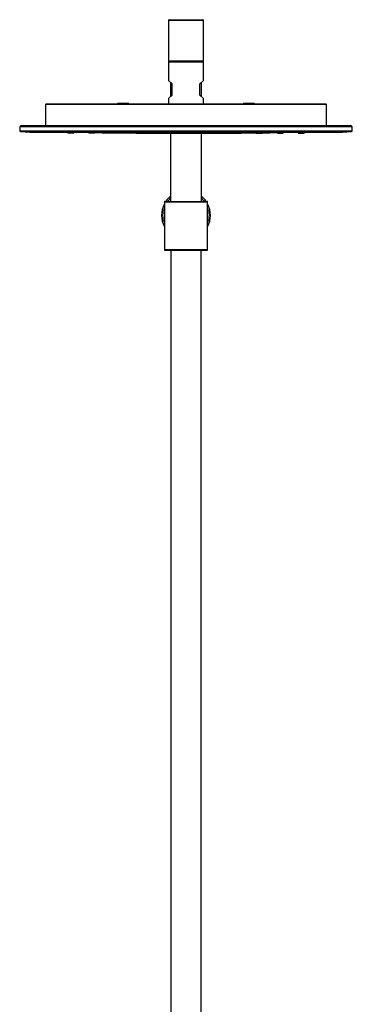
# Model space of a CAD drawing. Header units: millimetres. Extents: x 8 to 2418, y 12 to 2371.
# Tile 37 of 38: x 1105 to 1343, y 1667 to 2371. Entities that reach past the tile are written whole.
import ezdxf

# ---------------------------------------------------------------- set-up
doc = ezdxf.new("R2010")
doc.units = ezdxf.units.MM

msp = doc.modelspace()

# ---------------------------------------------------------------- linework, layer by layer
at = {"color": 7, "linetype": 'Continuous', "lineweight": 30}
for p, q in [((1211.32, 2370.86), (1211.32, 2341.86)), ((1211.82, 2371.36), (1223.82, 2371.36)), ((1223.82, 2371.36), (1235.82, 2371.36)), ((1236.32, 2341.86), (1236.32, 2370.86)), ((1211.32, 2340.86), (1211.32, 2327.86)), ((1211.82, 2341.36), (1235.82, 2341.36)), ((1223.82, 2341.36), (1211.82, 2341.36)), ((1235.82, 2341.36), (1223.82, 2341.36)), ((1236.32, 2327.86), (1236.32, 2340.86)), ((1213.82, 2325.36), (1211.32, 2327.86)), ((1212.82, 2326.36), (1212.82, 2316.36)), ((1213.82, 2317.36), (1213.82, 2325.36)), ((1233.82, 2325.36), (1236.32, 2327.86)), ((1233.82, 2317.36), (1233.82, 2325.36)), ((1234.82, 2316.36), (1234.82, 2326.36)), ((1174.82, 2311.36), (1174.82, 2311.06)), ((1182.82, 2311.36), (1174.82, 2311.36)), ((1182.82, 2311.06), (1182.82, 2311.36)), ((1211.32, 2314.86), (1213.82, 2317.36)), ((1211.32, 2314.86), (1211.32, 2311.06)), ((1236.32, 2314.86), (1233.82, 2317.36)), ((1236.32, 2311.06), (1236.32, 2314.86)), ((1264.82, 2311.36), (1264.82, 2311.06)), ((1268.82, 2311.36), (1264.82, 2311.36)), ((1272.82, 2311.36), (1268.82, 2311.36)), ((1272.82, 2311.06), (1272.82, 2311.36)), ((1123.33, 2310.56), (1123.2, 2295.33)), ((1123.83, 2311.06), (1323.8, 2311.06)), ((1324.43, 2295.33), (1324.3, 2310.56)), ((1104.76, 2294.83), (1104.81, 2291.91)), ((1104.76, 2294.83), (1223.82, 2294.83)), ((1342.33, 2291.42), (1105.3, 2291.42)), ((1342.07, 2295.31), (1105.57, 2295.31)), ((1118.4, 2290.84), (1329.23, 2290.84)), ((1123.2, 2295.33), (1123.2, 2295.31)), ((1139.22, 2290.84), (1139.22, 2290.16)), ((1139.22, 2290.84), (1139.22, 2290.16)), ((1143.42, 2290.16), (1143.42, 2290.84)), ((1143.42, 2290.16), (1143.42, 2290.84)), ((1154.22, 2290.84), (1154.22, 2290.16)), ((1158.42, 2290.16), (1158.42, 2290.84)), ((1169.07, 2290.78), (1169.07, 2290.16)), ((1169.22, 2290.84), (1169.22, 2290.16)), ((1173.42, 2290.16), (1173.42, 2290.84)), ((1173.57, 2290.16), (1173.57, 2290.72)), ((1184.22, 2290.84), (1184.22, 2290.16)), ((1184.22, 2290.82), (1184.22, 2290.16)), ((1188.42, 2290.16), (1188.42, 2290.84)), ((1188.42, 2290.16), (1188.42, 2290.79)), ((1199.22, 2290.84), (1199.22, 2290.16)), ((1203.42, 2290.16), (1203.42, 2290.84)), ((1212.82, 2290.07), (1212.82, 2241.36)), ((1214.22, 2290.84), (1214.22, 2290.16)), ((1214.58, 2290.13), (1214.69, 2290.13)), ((1218.42, 2290.16), (1218.42, 2290.84)), ((1223.82, 2294.83), (1342.87, 2294.83)), ((1229.22, 2290.84), (1229.22, 2290.16)), ((1229.58, 2290.12), (1229.68, 2290.12)), ((1233.42, 2290.16), (1233.42, 2290.84)), ((1234.82, 2241.36), (1234.82, 2290.07)), ((1244.22, 2290.84), (1244.22, 2290.16)), ((1248.42, 2290.16), (1248.42, 2290.84)), ((1259.22, 2290.84), (1259.22, 2290.16)), ((1259.22, 2290.79), (1259.22, 2290.16)), ((1263.42, 2290.16), (1263.42, 2290.84)), ((1263.42, 2290.16), (1263.42, 2290.82)), ((1274.07, 2290.72), (1274.07, 2290.16)), ((1274.22, 2290.84), (1274.22, 2290.16)), ((1278.42, 2290.16), (1278.42, 2290.84)), ((1278.57, 2290.16), (1278.57, 2290.78)), ((1289.22, 2290.84), (1289.22, 2290.16)), ((1293.42, 2290.16), (1293.42, 2290.84)), ((1304.22, 2290.84), (1304.22, 2290.16)), ((1304.22, 2290.84), (1304.22, 2290.16)), ((1308.42, 2290.16), (1308.42, 2290.84)), ((1308.42, 2290.16), (1308.42, 2290.84)), ((1324.43, 2295.31), (1324.43, 2295.33)), ((1342.82, 2291.91), (1342.87, 2294.83)), ((1208.32, 2240.86), (1208.32, 2206.86)), ((1208.82, 2241.36), (1238.82, 2241.36)), ((1239.32, 2206.86), (1239.32, 2240.86)), ((1208.82, 2206.36), (1238.82, 2206.36)), ((1212.87, 2206.36), (1212.87, 1291.36)), ((1234.77, 1291.36), (1234.77, 2206.36))]:
    msp.add_line(p, q, dxfattribs=at)
at = {"color": 252, "linetype": 'Continuous', "lineweight": 0}
for p, q in [((1223.82, 2370.86), (1211.32, 2370.86)), ((1236.32, 2370.86), (1223.82, 2370.86)), ((1211.32, 2341.86), (1223.82, 2341.86)), ((1236.32, 2340.86), (1211.32, 2340.86)), ((1223.82, 2341.86), (1236.32, 2341.86)), ((1324.3, 2310.56), (1123.33, 2310.56)), ((1104.81, 2291.91), (1342.82, 2291.91)), ((1123.2, 2295.33), (1223.82, 2295.33)), ((1223.82, 2295.33), (1324.43, 2295.33)), ((1239.32, 2240.86), (1208.32, 2240.86)), ((1208.32, 2206.86), (1239.32, 2206.86))]:
    msp.add_line(p, q, dxfattribs=at)
at = {"color": 7, "linetype": 'Continuous', "lineweight": 30, "flags": 128}
for points in [[(1144.69, 2290.84), (1147.8, 2290.78), (1154.22, 2290.66)], [(1158.42, 2290.59), (1163.8, 2290.51), (1169.07, 2290.43)], [(1173.57, 2290.37), (1179.81, 2290.3), (1184.22, 2290.26)], [(1263.42, 2290.26), (1267.83, 2290.3), (1274.07, 2290.37)], [(1278.57, 2290.43), (1283.83, 2290.51), (1289.22, 2290.59)], [(1293.42, 2290.66), (1299.83, 2290.78), (1302.95, 2290.84)]]:
    msp.add_lwpolyline(points, dxfattribs=at)
at = {"color": 7, "linetype": 'Continuous', "lineweight": 30}
for centre, radius, start, end in [((1211.82, 2370.86), 0.5, 90, 180), ((1235.82, 2370.86), 0.5, 0, 90), ((1211.82, 2341.86), 0.5, 180, 270), ((1211.82, 2340.86), 0.5, 90, 180), ((1235.82, 2341.86), 0.5, 270, 0), ((1235.82, 2340.86), 0.5, 0, 90), ((1123.83, 2310.56), 0.5, 90, 179.5), ((1323.8, 2310.56), 0.5, 0.5, 90), ((1105.31, 2291.91), 0.5, 181, 268.3023), ((1105.57, 2294.81), 0.5, 90, 177.21489), ((1118.4, 2440.84), 150, 264.98947, 270), ((1223.82, 6290.06), 4000, 269.49292, 270.50708), ((1329.23, 2440.84), 150, 270, 275.01053), ((1342.07, 2294.81), 0.5, 2.78511, 90), ((1342.32, 2291.91), 0.5, 271.6977, 359), ((1208.82, 2240.86), 0.5, 90, 180), ((1223.82, 2231.36), 17.5, 128.9448, 145.1501), ((1223.82, 2231.36), 17.5, 34.8499, 51.0552), ((1238.82, 2240.86), 0.5, 0, 90), ((1223.82, 2231.36), 17.5, 152.33955, 207.66045), ((1223.82, 2231.36), 17.5, 332.33955, 27.66045), ((1208.82, 2206.86), 0.5, 180, 270), ((1238.82, 2206.86), 0.5, 270, 0)]:
    msp.add_arc(centre, radius, start, end, dxfattribs=at)
at = {"color": 252, "linetype": 'Continuous', "lineweight": 0}
for start, end in [(131.81031, 142.6948), (37.3052, 48.18969), (159.95002, 200.04998), (339.95002, 20.04998)]:
    msp.add_arc((1223.82, 2231.36), 16.5, start, end, dxfattribs=at)
at = {"color": 7, "linetype": 'Continuous', "lineweight": 30}
for points, knots in [([(1139.68, 2290.16), (1139.63, 2290.16), (1139.52, 2290.16), (1139.39, 2290.16), (1139.3, 2290.16), (1139.24, 2290.16), (1139.21, 2290.16), (1139.22, 2290.16), (1139.22, 2290.16)], [0, 0, 0, 0, 0.193562, 0.385507, 0.579189, 0.772687, 0.964627, 1, 1, 1, 1]), ([(1143.41, 2290.16), (1143.41, 2290.16), (1143.41, 2290.16), (1143.36, 2290.16), (1143.28, 2290.16), (1143.17, 2290.16), (1143.02, 2290.16), (1142.84, 2290.16), (1142.64, 2290.16), (1142.41, 2290.16), (1142.17, 2290.16), (1141.91, 2290.16), (1141.64, 2290.16), (1141.37, 2290.16), (1141.09, 2290.16), (1140.82, 2290.16), (1140.56, 2290.16), (1140.31, 2290.16), (1140.08, 2290.16), (1139.86, 2290.16), (1139.74, 2290.16), (1139.68, 2290.16)], [0, 0, 0, 0, 0.0430819, 0.0962578, 0.1491124, 0.2025781, 0.2558634, 0.3087146, 0.3620567, 0.4153321, 0.4681815, 0.5215295, 0.5747839, 0.6276351, 0.6810067, 0.7342564, 0.7871109, 0.8404958, 0.8938045, 0.9466629, 1, 1, 1, 1]), ([(1154.68, 2290.16), (1154.63, 2290.16), (1154.52, 2290.16), (1154.39, 2290.16), (1154.3, 2290.16), (1154.24, 2290.16), (1154.21, 2290.16), (1154.22, 2290.16), (1154.22, 2290.16)], [0, 0, 0, 0, 0.192877, 0.38453, 0.578327, 0.771801, 0.963442, 1, 1, 1, 1]), ([(1158.41, 2290.16), (1158.41, 2290.16), (1158.41, 2290.16), (1158.36, 2290.16), (1158.28, 2290.16), (1158.17, 2290.16), (1158.02, 2290.16), (1157.84, 2290.16), (1157.64, 2290.16), (1157.42, 2290.16), (1157.17, 2290.16), (1156.91, 2290.16), (1156.64, 2290.16), (1156.37, 2290.16), (1156.09, 2290.16), (1155.82, 2290.16), (1155.56, 2290.16), (1155.31, 2290.16), (1155.08, 2290.16), (1154.86, 2290.16), (1154.74, 2290.16), (1154.68, 2290.16)], [0, 0, 0, 0, 0.042618, 0.095878, 0.14876, 0.202188, 0.255399, 0.308275, 0.361743, 0.414971, 0.467844, 0.521291, 0.574559, 0.627435, 0.680844, 0.734235, 0.787114, 0.840413, 0.893745, 0.946635, 1, 1, 1, 1]), ([(1169.2, 2290.16), (1169.18, 2290.16), (1169.13, 2290.16), (1169.08, 2290.16), (1169.06, 2290.16), (1169.07, 2290.16), (1169.07, 2290.16)], [0, 0, 0, 0, 0.235475, 0.615987, 0.999933, 1, 1, 1, 1]), ([(1169.68, 2290.16), (1169.63, 2290.16), (1169.52, 2290.16), (1169.39, 2290.16), (1169.3, 2290.16), (1169.24, 2290.16), (1169.21, 2290.16), (1169.22, 2290.16), (1169.22, 2290.16)], [0, 0, 0, 0, 0.192775, 0.384331, 0.578036, 0.771416, 0.962957, 1, 1, 1, 1]), ([(1173.41, 2290.16), (1173.41, 2290.16), (1173.41, 2290.16), (1173.36, 2290.16), (1173.28, 2290.16), (1173.17, 2290.16), (1173.02, 2290.16), (1172.84, 2290.16), (1172.64, 2290.16), (1172.42, 2290.16), (1172.17, 2290.16), (1171.91, 2290.16), (1171.65, 2290.16), (1171.37, 2290.16), (1171.1, 2290.16), (1170.82, 2290.16), (1170.56, 2290.16), (1170.31, 2290.16), (1170.08, 2290.16), (1169.86, 2290.16), (1169.74, 2290.16), (1169.68, 2290.16)], [0, 0, 0, 0, 0.04248, 0.095678, 0.148565, 0.202063, 0.255263, 0.308143, 0.361632, 0.414933, 0.467815, 0.521203, 0.574505, 0.627391, 0.680788, 0.734189, 0.787079, 0.840388, 0.893725, 0.946622, 1, 1, 1, 1]), ([(1173.42, 2290.73), (1173.44, 2290.73), (1173.49, 2290.73), (1173.51, 2290.73), (1173.52, 2290.73)], [0, 0, 0, 0, 0.605028, 1, 1, 1, 1]), ([(1173.57, 2290.16), (1173.57, 2290.16), (1173.57, 2290.16), (1173.55, 2290.16), (1173.51, 2290.16), (1173.45, 2290.16), (1173.43, 2290.16)], [0, 0, 0, 0, 0.002244, 0.382225, 0.758432, 1, 1, 1, 1]), ([(1184.68, 2290.16), (1184.63, 2290.16), (1184.52, 2290.16), (1184.39, 2290.16), (1184.3, 2290.16), (1184.24, 2290.16), (1184.21, 2290.16), (1184.22, 2290.16), (1184.22, 2290.16)], [0, 0, 0, 0, 0.193006, 0.384421, 0.577592, 0.770527, 0.961925, 1, 1, 1, 1]), ([(1188.41, 2290.16), (1188.41, 2290.16), (1188.41, 2290.16), (1188.36, 2290.16), (1188.28, 2290.16), (1188.17, 2290.16), (1188.02, 2290.16), (1187.84, 2290.16), (1187.64, 2290.16), (1187.42, 2290.16), (1187.17, 2290.16), (1186.92, 2290.16), (1186.65, 2290.16), (1186.37, 2290.16), (1186.1, 2290.16), (1185.83, 2290.16), (1185.56, 2290.16), (1185.31, 2290.16), (1185.08, 2290.16), (1184.87, 2290.16), (1184.75, 2290.16), (1184.68, 2290.16)], [0, 0, 0, 0, 0.042285, 0.0954994, 0.1483884, 0.2018851, 0.2552135, 0.3081051, 0.3614851, 0.4148072, 0.4677033, 0.5210989, 0.5744077, 0.6273092, 0.6807282, 0.7340254, 0.7869289, 0.8403653, 0.8937086, 0.9466102, 1, 1, 1, 1]), ([(1199.68, 2290.16), (1199.63, 2290.16), (1199.52, 2290.16), (1199.39, 2290.16), (1199.3, 2290.16), (1199.24, 2290.16), (1199.21, 2290.16), (1199.22, 2290.16), (1199.22, 2290.16)], [0, 0, 0, 0, 0.192606, 0.384005, 0.577562, 0.770798, 0.962183, 1, 1, 1, 1]), ([(1199.68, 2290.14), (1199.74, 2290.14), (1199.87, 2290.14), (1200.08, 2290.14), (1200.31, 2290.14), (1200.56, 2290.14), (1200.83, 2290.14), (1201.1, 2290.14), (1201.37, 2290.13), (1201.65, 2290.13), (1201.92, 2290.13), (1202.17, 2290.13), (1202.42, 2290.13), (1202.64, 2290.13), (1202.85, 2290.12), (1203.02, 2290.12), (1203.17, 2290.12), (1203.28, 2290.12), (1203.36, 2290.12), (1203.41, 2290.12), (1203.42, 2290.12), (1203.4, 2290.12), (1203.34, 2290.12), (1203.24, 2290.12), (1203.11, 2290.12), (1202.95, 2290.12), (1202.77, 2290.12), (1202.55, 2290.12), (1202.32, 2290.12), (1202.07, 2290.12), (1201.81, 2290.12), (1201.54, 2290.12), (1201.26, 2290.13), (1200.99, 2290.13), (1200.72, 2290.13), (1200.46, 2290.13), (1200.22, 2290.13), (1199.99, 2290.13), (1199.79, 2290.14), (1199.61, 2290.14), (1199.47, 2290.14), (1199.35, 2290.14), (1199.27, 2290.14), (1199.22, 2290.14), (1199.21, 2290.14), (1199.24, 2290.14), (1199.3, 2290.14), (1199.39, 2290.14), (1199.52, 2290.14), (1199.63, 2290.14), (1199.68, 2290.14)], [0, 0, 0, 0, 0.0207848, 0.0417168, 0.0624674, 0.0835185, 0.104239, 0.1249687, 0.1460958, 0.1668131, 0.1874791, 0.2084004, 0.2291647, 0.2499849, 0.2710116, 0.2917201, 0.3124816, 0.3332675, 0.3541631, 0.3749453, 0.3957241, 0.4166437, 0.4374026, 0.4582381, 0.4790883, 0.4998901, 0.5207624, 0.5414583, 0.5623989, 0.5831247, 0.6038357, 0.6249079, 0.6455176, 0.6662294, 0.6874049, 0.7081043, 0.7290296, 0.7498731, 0.7705946, 0.7915571, 0.8123282, 0.8332201, 0.8539453, 0.8748138, 0.8957226, 0.9164619, 0.9373139, 0.9582801, 0.979081, 1, 1, 1, 1]), ([(1203.41, 2290.16), (1203.41, 2290.16), (1203.41, 2290.16), (1203.36, 2290.16), (1203.28, 2290.16), (1203.17, 2290.16), (1203.02, 2290.16), (1202.84, 2290.16), (1202.64, 2290.16), (1202.42, 2290.16), (1202.17, 2290.16), (1201.91, 2290.16), (1201.65, 2290.16), (1201.37, 2290.16), (1201.1, 2290.16), (1200.82, 2290.16), (1200.56, 2290.16), (1200.31, 2290.16), (1200.08, 2290.16), (1199.87, 2290.16), (1199.75, 2290.16), (1199.68, 2290.16)], [0, 0, 0, 0, 0.042235, 0.095444, 0.148341, 0.20185, 0.255066, 0.30796, 0.361461, 0.414784, 0.467682, 0.521083, 0.5744, 0.627303, 0.680717, 0.734128, 0.787031, 0.840358, 0.8937, 0.946607, 1, 1, 1, 1]), ([(1214.68, 2290.16), (1214.63, 2290.16), (1214.52, 2290.16), (1214.39, 2290.16), (1214.3, 2290.16), (1214.24, 2290.16), (1214.21, 2290.16), (1214.22, 2290.16), (1214.22, 2290.16)], [0, 0, 0, 0, 0.192686, 0.384237, 0.578018, 0.771185, 0.962722, 1, 1, 1, 1]), ([(1214.68, 2290.14), (1214.74, 2290.14), (1214.86, 2290.14), (1215.08, 2290.14), (1215.31, 2290.14), (1215.56, 2290.14), (1215.82, 2290.14), (1216.09, 2290.14), (1216.37, 2290.14), (1216.64, 2290.14), (1216.91, 2290.14), (1217.17, 2290.14), (1217.41, 2290.14), (1217.64, 2290.14), (1217.84, 2290.14), (1218.02, 2290.13), (1218.17, 2290.13), (1218.28, 2290.13), (1218.36, 2290.13), (1218.41, 2290.13), (1218.42, 2290.13), (1218.4, 2290.12), (1218.34, 2290.12), (1218.24, 2290.12), (1218.11, 2290.12), (1217.95, 2290.12), (1217.77, 2290.12), (1217.56, 2290.12), (1217.32, 2290.12), (1217.07, 2290.12), (1216.81, 2290.12), (1216.54, 2290.12), (1216.27, 2290.12), (1215.99, 2290.12), (1215.72, 2290.12), (1215.46, 2290.12), (1215.22, 2290.12), (1214.99, 2290.12), (1214.79, 2290.12), (1214.62, 2290.13), (1214.47, 2290.13), (1214.35, 2290.13), (1214.27, 2290.13), (1214.22, 2290.13), (1214.21, 2290.13), (1214.23, 2290.14), (1214.3, 2290.14), (1214.39, 2290.14), (1214.52, 2290.14), (1214.63, 2290.14), (1214.68, 2290.14)], [0, 0, 0, 0, 0.020778, 0.041706, 0.062468, 0.083406, 0.104146, 0.124968, 0.145894, 0.166633, 0.187477, 0.208414, 0.229142, 0.249985, 0.270991, 0.291705, 0.312482, 0.333295, 0.354212, 0.374946, 0.395777, 0.41669, 0.437403, 0.458275, 0.47911, 0.499891, 0.520844, 0.541532, 0.562401, 0.583305, 0.603984, 0.624913, 0.645726, 0.666542, 0.687406, 0.708147, 0.729038, 0.749875, 0.77059, 0.791516, 0.81233, 0.833092, 0.853961, 0.87481, 0.895574, 0.916291, 0.937313, 0.958227, 0.979014, 1, 1, 1, 1]), ([(1214.68, 2290.08), (1214.74, 2290.08), (1214.86, 2290.08), (1215.08, 2290.08), (1215.31, 2290.08), (1215.56, 2290.08), (1215.82, 2290.08), (1216.1, 2290.08), (1216.37, 2290.08), (1216.65, 2290.08), (1216.91, 2290.08), (1217.17, 2290.08), (1217.42, 2290.07), (1217.64, 2290.07), (1217.84, 2290.07), (1218.02, 2290.07), (1218.17, 2290.07), (1218.28, 2290.07), (1218.36, 2290.07), (1218.41, 2290.07), (1218.42, 2290.07), (1218.4, 2290.07), (1218.34, 2290.07), (1218.24, 2290.07), (1218.11, 2290.07), (1217.95, 2290.07), (1217.77, 2290.07), (1217.56, 2290.07), (1217.32, 2290.07), (1217.07, 2290.07), (1216.81, 2290.07), (1216.54, 2290.07), (1216.27, 2290.07), (1215.99, 2290.07), (1215.72, 2290.07), (1215.46, 2290.07), (1215.22, 2290.07), (1214.99, 2290.07), (1214.79, 2290.07), (1214.61, 2290.07), (1214.47, 2290.08), (1214.35, 2290.08), (1214.27, 2290.08), (1214.22, 2290.08), (1214.21, 2290.08), (1214.24, 2290.08), (1214.3, 2290.08), (1214.39, 2290.08), (1214.52, 2290.08), (1214.63, 2290.08), (1214.68, 2290.08)], [0, 0, 0, 0, 0.0207793, 0.041709, 0.0624681, 0.0834215, 0.1041773, 0.124968, 0.1460158, 0.1667564, 0.187478, 0.2086923, 0.2294145, 0.2499865, 0.2709225, 0.2917647, 0.312479, 0.3333756, 0.3542648, 0.3749435, 0.3958125, 0.4166908, 0.4374016, 0.458261, 0.4791006, 0.4998901, 0.5207517, 0.5415447, 0.5623968, 0.5831672, 0.6038307, 0.6249098, 0.6453637, 0.6660655, 0.6874079, 0.7080373, 0.728941, 0.7498769, 0.770509, 0.7914862, 0.8123329, 0.8330825, 0.8539754, 0.8748137, 0.8956625, 0.91641, 0.9373144, 0.9582713, 0.9790949, 1, 1, 1, 1]), ([(1216.26, 2290.14), (1216.17, 2290.14), (1215.99, 2290.14), (1215.72, 2290.14), (1215.46, 2290.14), (1215.22, 2290.14), (1214.99, 2290.14), (1214.8, 2290.14), (1214.7, 2290.14), (1214.65, 2290.14)], [0, 0, 0, 0, 0.146206, 0.293751, 0.440121, 0.587569, 0.73417, 0.880544, 1, 1, 1, 1]), ([(1218.41, 2290.16), (1218.41, 2290.16), (1218.41, 2290.16), (1218.36, 2290.16), (1218.28, 2290.16), (1218.17, 2290.16), (1218.02, 2290.16), (1217.84, 2290.16), (1217.64, 2290.16), (1217.42, 2290.16), (1217.17, 2290.16), (1216.91, 2290.16), (1216.65, 2290.16), (1216.37, 2290.16), (1216.1, 2290.16), (1215.82, 2290.16), (1215.56, 2290.16), (1215.31, 2290.16), (1215.08, 2290.16), (1214.87, 2290.16), (1214.74, 2290.16), (1214.68, 2290.16)], [0, 0, 0, 0, 0.042268, 0.095476, 0.148373, 0.201879, 0.255098, 0.307991, 0.361489, 0.414812, 0.46771, 0.52111, 0.574423, 0.627325, 0.680739, 0.734146, 0.787046, 0.840371, 0.893706, 0.946609, 1, 1, 1, 1]), ([(1229.68, 2290.13), (1229.74, 2290.13), (1229.86, 2290.14), (1230.07, 2290.14), (1230.31, 2290.14), (1230.56, 2290.14), (1230.82, 2290.14), (1231.09, 2290.14), (1231.37, 2290.14), (1231.64, 2290.14), (1231.91, 2290.14), (1232.17, 2290.14), (1232.41, 2290.14), (1232.64, 2290.14), (1232.84, 2290.14), (1233.02, 2290.14), (1233.16, 2290.14), (1233.28, 2290.14), (1233.36, 2290.14), (1233.41, 2290.14), (1233.42, 2290.13), (1233.4, 2290.13), (1233.34, 2290.13), (1233.24, 2290.13), (1233.11, 2290.13), (1232.96, 2290.13), (1232.77, 2290.12), (1232.56, 2290.12), (1232.32, 2290.12), (1232.08, 2290.12), (1231.81, 2290.12), (1231.54, 2290.12), (1231.27, 2290.12), (1230.99, 2290.12), (1230.72, 2290.12), (1230.47, 2290.12), (1230.22, 2290.12), (1230, 2290.12), (1229.79, 2290.12), (1229.62, 2290.12), (1229.47, 2290.12), (1229.35, 2290.12), (1229.27, 2290.12), (1229.22, 2290.12), (1229.21, 2290.13), (1229.23, 2290.13), (1229.29, 2290.13), (1229.39, 2290.13), (1229.52, 2290.13), (1229.63, 2290.13), (1229.68, 2290.13)], [0, 0, 0, 0, 0.020745, 0.041685, 0.062468, 0.083379, 0.104109, 0.124969, 0.145883, 0.166625, 0.187479, 0.208341, 0.229083, 0.249985, 0.270837, 0.291568, 0.312482, 0.333258, 0.354189, 0.374946, 0.39576, 0.416701, 0.437404, 0.458298, 0.479145, 0.499891, 0.52099, 0.541702, 0.5624, 0.583364, 0.604064, 0.62491, 0.64573, 0.666552, 0.687404, 0.708166, 0.729072, 0.749873, 0.77063, 0.791553, 0.812328, 0.833123, 0.853971, 0.874809, 0.89549, 0.916203, 0.937311, 0.95807, 0.978845, 1, 1, 1, 1]), ([(1229.68, 2290.07), (1229.74, 2290.07), (1229.86, 2290.07), (1230.08, 2290.07), (1230.31, 2290.08), (1230.56, 2290.08), (1230.82, 2290.08), (1231.09, 2290.08), (1231.37, 2290.08), (1231.64, 2290.08), (1231.91, 2290.08), (1232.17, 2290.08), (1232.41, 2290.08), (1232.64, 2290.08), (1232.84, 2290.08), (1233.02, 2290.08), (1233.16, 2290.08), (1233.28, 2290.08), (1233.36, 2290.08), (1233.41, 2290.08), (1233.42, 2290.08), (1233.4, 2290.08), (1233.34, 2290.08), (1233.24, 2290.08), (1233.11, 2290.07), (1232.95, 2290.07), (1232.77, 2290.07), (1232.56, 2290.07), (1232.32, 2290.07), (1232.07, 2290.07), (1231.81, 2290.07), (1231.54, 2290.07), (1231.26, 2290.07), (1230.99, 2290.07), (1230.72, 2290.07), (1230.46, 2290.07), (1230.22, 2290.07), (1229.99, 2290.07), (1229.79, 2290.07), (1229.62, 2290.07), (1229.47, 2290.07), (1229.35, 2290.07), (1229.27, 2290.07), (1229.22, 2290.07), (1229.21, 2290.07), (1229.23, 2290.07), (1229.29, 2290.07), (1229.39, 2290.07), (1229.52, 2290.07), (1229.63, 2290.07), (1229.68, 2290.07)], [0, 0, 0, 0, 0.020656, 0.041609, 0.062468, 0.083184, 0.103912, 0.12497, 0.145823, 0.166573, 0.187479, 0.208327, 0.229091, 0.249984, 0.270788, 0.291552, 0.312478, 0.333235, 0.354165, 0.374942, 0.395727, 0.416693, 0.4374, 0.458685, 0.479402, 0.499893, 0.520891, 0.54167, 0.562399, 0.583796, 0.604511, 0.624908, 0.646065, 0.666752, 0.687407, 0.708195, 0.729083, 0.749876, 0.770643, 0.79157, 0.812332, 0.833137, 0.853972, 0.874813, 0.895328, 0.916031, 0.937315, 0.958055, 0.978908, 1, 1, 1, 1]), ([(1229.22, 2290.16), (1229.22, 2290.16), (1229.22, 2290.16), (1229.27, 2290.16), (1229.35, 2290.16), (1229.47, 2290.16), (1229.61, 2290.16), (1229.79, 2290.16), (1229.99, 2290.16), (1230.22, 2290.16), (1230.46, 2290.16), (1230.72, 2290.16), (1230.99, 2290.16), (1231.26, 2290.16), (1231.54, 2290.16), (1231.81, 2290.16), (1232.07, 2290.16), (1232.32, 2290.16), (1232.55, 2290.16), (1232.77, 2290.16), (1232.89, 2290.16), (1232.95, 2290.16)], [0, 0, 0, 0, 0.042268, 0.095572, 0.148469, 0.201879, 0.255192, 0.308085, 0.36149, 0.414906, 0.467805, 0.521111, 0.574518, 0.62742, 0.680741, 0.734242, 0.787142, 0.840373, 0.893754, 0.946658, 1, 1, 1, 1]), ([(1231.26, 2290.14), (1231.17, 2290.14), (1230.99, 2290.14), (1230.72, 2290.14), (1230.46, 2290.14), (1230.22, 2290.14), (1229.99, 2290.14), (1229.8, 2290.14), (1229.7, 2290.13), (1229.65, 2290.13)], [0, 0, 0, 0, 0.146069, 0.293435, 0.439764, 0.587186, 0.733507, 0.87999, 1, 1, 1, 1]), ([(1232.95, 2290.16), (1233, 2290.16), (1233.11, 2290.16), (1233.24, 2290.16), (1233.34, 2290.16), (1233.39, 2290.16), (1233.42, 2290.16), (1233.41, 2290.16), (1233.41, 2290.16)], [0, 0, 0, 0, 0.192857, 0.384406, 0.578022, 0.771524, 0.963059, 1, 1, 1, 1]), ([(1244.68, 2290.12), (1244.74, 2290.12), (1244.86, 2290.12), (1245.07, 2290.13), (1245.31, 2290.13), (1245.56, 2290.13), (1245.82, 2290.13), (1246.09, 2290.13), (1246.37, 2290.13), (1246.64, 2290.14), (1246.91, 2290.14), (1247.17, 2290.14), (1247.41, 2290.14), (1247.64, 2290.14), (1247.84, 2290.14), (1248.02, 2290.14), (1248.16, 2290.14), (1248.28, 2290.14), (1248.36, 2290.14), (1248.41, 2290.14), (1248.42, 2290.14), (1248.4, 2290.14), (1248.34, 2290.14), (1248.24, 2290.14), (1248.11, 2290.14), (1247.96, 2290.14), (1247.77, 2290.14), (1247.56, 2290.13), (1247.33, 2290.13), (1247.08, 2290.13), (1246.81, 2290.13), (1246.54, 2290.13), (1246.27, 2290.13), (1245.99, 2290.12), (1245.72, 2290.12), (1245.46, 2290.12), (1245.22, 2290.12), (1245, 2290.12), (1244.79, 2290.12), (1244.62, 2290.12), (1244.47, 2290.12), (1244.35, 2290.12), (1244.27, 2290.12), (1244.22, 2290.12), (1244.21, 2290.12), (1244.23, 2290.12), (1244.3, 2290.12), (1244.39, 2290.12), (1244.52, 2290.12), (1244.63, 2290.12), (1244.68, 2290.12)], [0, 0, 0, 0, 0.020737, 0.041644, 0.062468, 0.083248, 0.1041, 0.124964, 0.145732, 0.166451, 0.187474, 0.208284, 0.229012, 0.249982, 0.270801, 0.291536, 0.312477, 0.333236, 0.354151, 0.374941, 0.395711, 0.416647, 0.437398, 0.458402, 0.479124, 0.499891, 0.520978, 0.541696, 0.562399, 0.583326, 0.604083, 0.624906, 0.645969, 0.66668, 0.687404, 0.708202, 0.729093, 0.749872, 0.770647, 0.791575, 0.812327, 0.833153, 0.854018, 0.874808, 0.895713, 0.916401, 0.937312, 0.958172, 0.978937, 1, 1, 1, 1]), ([(1244.22, 2290.16), (1244.22, 2290.16), (1244.22, 2290.16), (1244.27, 2290.16), (1244.35, 2290.16), (1244.47, 2290.16), (1244.61, 2290.16), (1244.79, 2290.16), (1244.99, 2290.16), (1245.22, 2290.16), (1245.46, 2290.16), (1245.72, 2290.16), (1245.99, 2290.16), (1246.26, 2290.16), (1246.54, 2290.16), (1246.81, 2290.16), (1247.07, 2290.16), (1247.32, 2290.16), (1247.55, 2290.16), (1247.77, 2290.16), (1247.89, 2290.16), (1247.95, 2290.16)], [0, 0, 0, 0, 0.042235, 0.09554, 0.148438, 0.20185, 0.255161, 0.308055, 0.361462, 0.414878, 0.467777, 0.521084, 0.574495, 0.627398, 0.680718, 0.734223, 0.787127, 0.84036, 0.893748, 0.946656, 1, 1, 1, 1]), ([(1246.26, 2290.13), (1246.17, 2290.13), (1245.99, 2290.13), (1245.72, 2290.13), (1245.46, 2290.13), (1245.22, 2290.13), (1244.99, 2290.13), (1244.8, 2290.12), (1244.7, 2290.12), (1244.65, 2290.12)], [0, 0, 0, 0, 0.145987, 0.292148, 0.43888, 0.586248, 0.732433, 0.879148, 1, 1, 1, 1]), ([(1247.95, 2290.16), (1248, 2290.16), (1248.11, 2290.16), (1248.24, 2290.16), (1248.34, 2290.16), (1248.39, 2290.16), (1248.42, 2290.16), (1248.41, 2290.16), (1248.41, 2290.16)], [0, 0, 0, 0, 0.192777, 0.384174, 0.577566, 0.771139, 0.962522, 1, 1, 1, 1]), ([(1259.22, 2290.16), (1259.22, 2290.16), (1259.22, 2290.16), (1259.27, 2290.16), (1259.35, 2290.16), (1259.47, 2290.16), (1259.61, 2290.16), (1259.79, 2290.16), (1259.99, 2290.16), (1260.21, 2290.16), (1260.46, 2290.16), (1260.72, 2290.16), (1260.99, 2290.16), (1261.26, 2290.16), (1261.54, 2290.16), (1261.81, 2290.16), (1262.07, 2290.16), (1262.32, 2290.16), (1262.55, 2290.16), (1262.77, 2290.16), (1262.89, 2290.16), (1262.95, 2290.16)], [0, 0, 0, 0, 0.042285, 0.095593, 0.148482, 0.201886, 0.255307, 0.308199, 0.361486, 0.414902, 0.467798, 0.5211, 0.574503, 0.627404, 0.68073, 0.73412, 0.787024, 0.840367, 0.893756, 0.946658, 1, 1, 1, 1]), ([(1262.95, 2290.16), (1263, 2290.16), (1263.11, 2290.16), (1263.24, 2290.16), (1263.34, 2290.16), (1263.39, 2290.16), (1263.42, 2290.16), (1263.41, 2290.16), (1263.41, 2290.16)], [0, 0, 0, 0, 0.1931766, 0.3845903, 0.577596, 0.7708661, 0.962262, 1, 1, 1, 1]), ([(1274.07, 2290.16), (1274.07, 2290.16), (1274.06, 2290.16), (1274.08, 2290.16), (1274.13, 2290.16), (1274.18, 2290.16), (1274.2, 2290.16)], [0, 0, 0, 0, 0.0022448, 0.3829048, 0.7591567, 1, 1, 1, 1]), ([(1274.22, 2290.16), (1274.22, 2290.16), (1274.22, 2290.16), (1274.27, 2290.16), (1274.35, 2290.16), (1274.47, 2290.16), (1274.61, 2290.16), (1274.79, 2290.16), (1274.99, 2290.16), (1275.22, 2290.16), (1275.46, 2290.16), (1275.72, 2290.16), (1275.99, 2290.16), (1276.26, 2290.16), (1276.54, 2290.16), (1276.81, 2290.16), (1277.07, 2290.16), (1277.32, 2290.16), (1277.55, 2290.16), (1277.77, 2290.16), (1277.89, 2290.16), (1277.95, 2290.16)], [0, 0, 0, 0, 0.04248, 0.095774, 0.148662, 0.202063, 0.255358, 0.308237, 0.361633, 0.415027, 0.467909, 0.521204, 0.574599, 0.627486, 0.68079, 0.734285, 0.787174, 0.84039, 0.893773, 0.946671, 1, 1, 1, 1]), ([(1277.95, 2290.16), (1278, 2290.16), (1278.11, 2290.16), (1278.24, 2290.16), (1278.34, 2290.16), (1278.39, 2290.16), (1278.42, 2290.16), (1278.41, 2290.16), (1278.41, 2290.16)], [0, 0, 0, 0, 0.192946, 0.384501, 0.57804, 0.771758, 0.963297, 1, 1, 1, 1]), ([(1278.43, 2290.16), (1278.45, 2290.16), (1278.51, 2290.16), (1278.55, 2290.16), (1278.57, 2290.16), (1278.57, 2290.16), (1278.57, 2290.16)], [0, 0, 0, 0, 0.2359111, 0.6165288, 0.9999327, 1, 1, 1, 1]), ([(1289.22, 2290.16), (1289.22, 2290.16), (1289.22, 2290.16), (1289.27, 2290.16), (1289.35, 2290.16), (1289.47, 2290.16), (1289.61, 2290.16), (1289.79, 2290.16), (1289.99, 2290.16), (1290.22, 2290.16), (1290.46, 2290.16), (1290.72, 2290.16), (1290.99, 2290.16), (1291.26, 2290.16), (1291.54, 2290.16), (1291.81, 2290.16), (1292.07, 2290.16), (1292.32, 2290.16), (1292.55, 2290.16), (1292.77, 2290.16), (1292.89, 2290.16), (1292.95, 2290.16)], [0, 0, 0, 0, 0.042618, 0.095974, 0.148856, 0.202189, 0.255495, 0.308372, 0.361744, 0.415066, 0.467939, 0.521292, 0.574654, 0.62753, 0.680846, 0.73433, 0.78721, 0.840416, 0.893794, 0.946683, 1, 1, 1, 1]), ([(1292.95, 2290.16), (1293, 2290.16), (1293.11, 2290.16), (1293.24, 2290.16), (1293.34, 2290.16), (1293.39, 2290.16), (1293.42, 2290.16), (1293.41, 2290.16), (1293.41, 2290.16)], [0, 0, 0, 0, 0.193049, 0.3847, 0.578331, 0.772143, 0.963783, 1, 1, 1, 1]), ([(1304.22, 2290.16), (1304.22, 2290.16), (1304.22, 2290.16), (1304.27, 2290.16), (1304.35, 2290.16), (1304.47, 2290.16), (1304.61, 2290.16), (1304.79, 2290.16), (1304.99, 2290.16), (1305.22, 2290.16), (1305.46, 2290.16), (1305.72, 2290.16), (1305.99, 2290.16), (1306.26, 2290.16), (1306.54, 2290.16), (1306.81, 2290.16), (1307.07, 2290.16), (1307.32, 2290.16), (1307.56, 2290.16), (1307.77, 2290.16), (1307.89, 2290.16), (1307.95, 2290.16)], [0, 0, 0, 0, 0.043082, 0.096351, 0.149206, 0.202579, 0.255957, 0.308808, 0.362058, 0.415426, 0.468276, 0.521531, 0.574879, 0.62773, 0.681008, 0.734351, 0.787206, 0.840498, 0.893852, 0.94671, 1, 1, 1, 1]), ([(1307.95, 2290.16), (1308.01, 2290.16), (1308.11, 2290.16), (1308.24, 2290.16), (1308.34, 2290.16), (1308.39, 2290.16), (1308.42, 2290.16), (1308.41, 2290.16), (1308.41, 2290.16)], [0, 0, 0, 0, 0.193734, 0.385677, 0.579193, 0.773027, 0.964966, 1, 1, 1, 1])]:
    msp.add_open_spline(points, degree=3, knots=knots, dxfattribs=at)

doc.saveas('drawing.dxf')
